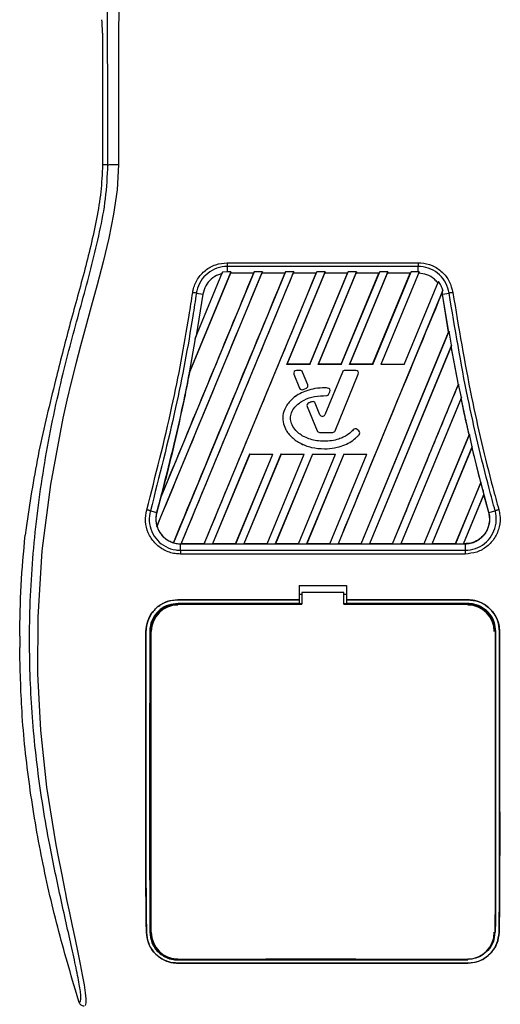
# Model space of a CAD drawing. Header units: millimetres. Extents: x 0 to 420, y 0 to 297.
# Tile 21 of 63: x 85.12 to 92.49, y 229.21 to 244.3. Entities that reach past the tile are written whole.
import ezdxf

# ---------------------------------------------------------------- set-up
doc = ezdxf.new("R2010")
doc.units = ezdxf.units.MM

msp = doc.modelspace()

# ---------------------------------------------------------------- linework, layer by layer
at = {"color": 7, "linetype": 'Continuous', "lineweight": 25}
for p, q in [((86.38633, 244.08877), (86.38633, 242.07352)), ((86.47065, 242.07352), (86.38633, 242.07352)), ((88.29904, 240.57312), (91.22865, 240.57312)), ((88.29904, 240.51484), (88.29904, 240.43549)), ((91.22864, 240.51484), (88.29904, 240.51484)), ((91.22864, 240.43549), (91.22864, 240.51484)), ((87.22098, 236.53333), (88.83731, 240.43549)), ((88.71221, 240.43549), (87.28233, 236.98347)), ((89.19332, 240.43549), (87.47342, 236.28328)), ((87.59199, 236.26749), (89.31843, 240.43549)), ((88.3562, 240.43549), (87.71349, 238.88386)), ((88.34789, 240.41101), (87.72511, 238.90819)), ((87.80744, 239.41271), (88.22843, 240.42907)), ((87.948, 236.26749), (89.67444, 240.43549)), ((88.22843, 240.42907), (88.21735, 240.40335)), ((88.29904, 240.43549), (88.22843, 240.42907)), ((88.3562, 240.43549), (88.29904, 240.43549)), ((88.34703, 240.41231), (88.3562, 240.43549)), ((88.70217, 240.41231), (88.34703, 240.41231)), ((88.34703, 240.41231), (88.34789, 240.41101)), ((88.70023, 240.41101), (88.34789, 240.41101)), ((88.70217, 240.41231), (88.70023, 240.41101)), ((88.70217, 240.41231), (88.71221, 240.43549)), ((88.83731, 240.43549), (88.71221, 240.43549)), ((88.83731, 240.43549), (88.82814, 240.41231)), ((89.18329, 240.41231), (88.82814, 240.41231)), ((88.82901, 240.41101), (88.82814, 240.41231)), ((89.18134, 240.41101), (88.82901, 240.41101)), ((89.18329, 240.41231), (89.18134, 240.41101)), ((89.18329, 240.41231), (89.19332, 240.43549)), ((89.31843, 240.43549), (89.19332, 240.43549)), ((89.79955, 240.43549), (89.21121, 239.01513)), ((89.79124, 240.41101), (89.21337, 239.01657)), ((89.31843, 240.43549), (89.30926, 240.41231)), ((89.6644, 240.41231), (89.30926, 240.41231)), ((89.31013, 240.41101), (89.30926, 240.41231)), ((89.66246, 240.41101), (89.31013, 240.41101)), ((89.56626, 239.01657), (90.14358, 240.41101)), ((89.56722, 239.01513), (90.15556, 240.43549)), ((89.66246, 240.41101), (89.6644, 240.41231)), ((89.67444, 240.43549), (89.6644, 240.41231)), ((89.79955, 240.43549), (89.67444, 240.43549)), ((90.28067, 240.43549), (89.69233, 239.01513)), ((90.27236, 240.41101), (89.69448, 239.01657)), ((89.79038, 240.41231), (89.79955, 240.43549)), ((90.14552, 240.41231), (89.79038, 240.41231)), ((89.79038, 240.41231), (89.79124, 240.41101)), ((90.14358, 240.41101), (89.79124, 240.41101)), ((90.04738, 239.01657), (90.62469, 240.41101)), ((90.04834, 239.01513), (90.63668, 240.43549)), ((90.14358, 240.41101), (90.14552, 240.41231)), ((90.15556, 240.43549), (90.14552, 240.41231)), ((90.28067, 240.43549), (90.15556, 240.43549)), ((90.76178, 240.43549), (90.17345, 239.01513)), ((90.75348, 240.41101), (90.1756, 239.01657)), ((90.27149, 240.41231), (90.28067, 240.43549)), ((90.62664, 240.41231), (90.27149, 240.41231)), ((90.27149, 240.41231), (90.27236, 240.41101)), ((90.62469, 240.41101), (90.27236, 240.41101)), ((90.5285, 239.01657), (91.10581, 240.41101)), ((90.52946, 239.01513), (91.11779, 240.43549)), ((90.62469, 240.41101), (90.62664, 240.41231)), ((90.63668, 240.43549), (90.62664, 240.41231)), ((90.76178, 240.43549), (90.63668, 240.43549)), ((91.24279, 240.43524), (90.65456, 239.01513)), ((90.75261, 240.41231), (90.76178, 240.43549)), ((91.10775, 240.41231), (90.75261, 240.41231)), ((90.75261, 240.41231), (90.75348, 240.41101)), ((91.10581, 240.41101), (90.75348, 240.41101)), ((91.10581, 240.41101), (91.10775, 240.41231)), ((91.11779, 240.43549), (91.10775, 240.41231)), ((91.22864, 240.43549), (91.11779, 240.43549)), ((91.24279, 240.43524), (91.22864, 240.43549)), ((91.23371, 240.41227), (91.24279, 240.43524)), ((91.01058, 239.01513), (91.53682, 240.28559)), ((91.53682, 240.28559), (91.5278, 240.26473)), ((87.92617, 240.09106), (87.82296, 239.4506)), ((87.82643, 240.10737), (87.92617, 240.09106)), ((91.60588, 240.15028), (89.99757, 236.26749)), ((91.59516, 240.12363), (91.59481, 240.11932)), ((91.60019, 240.09087), (91.59481, 240.11932)), ((91.59516, 240.12363), (91.60588, 240.15028)), ((91.60151, 240.09106), (91.59516, 240.12363)), ((91.60019, 240.09087), (91.60151, 240.09106)), ((91.69372, 239.50677), (91.60019, 240.09087)), ((91.60151, 240.09106), (91.70125, 240.10737)), ((91.69509, 239.50662), (91.60151, 240.09106)), ((87.80744, 239.41271), (87.71349, 238.88386)), ((87.82296, 239.4506), (87.80744, 239.41271)), ((90.35277, 236.2687), (91.69372, 239.50677)), ((90.35358, 236.26749), (91.70218, 239.52329)), ((91.69372, 239.50677), (91.69509, 239.50662)), ((91.70218, 239.52329), (91.69509, 239.50662)), ((91.73792, 239.30755), (91.70218, 239.52329)), ((91.73792, 239.30755), (90.47869, 236.26749)), ((91.7318, 239.28892), (90.4805, 236.2687)), ((91.73231, 239.29363), (91.7318, 239.28892)), ((91.84263, 238.70454), (91.7318, 239.28892)), ((91.73231, 239.29363), (91.73792, 239.30755)), ((91.84401, 238.7044), (91.73231, 239.29363)), ((89.21121, 239.01513), (89.21337, 239.01657)), ((89.56722, 239.01513), (89.21121, 239.01513)), ((89.56626, 239.01657), (89.21337, 239.01657)), ((89.56626, 239.01657), (89.56722, 239.01513)), ((89.69233, 239.01513), (89.69448, 239.01657)), ((90.04834, 239.01513), (89.69233, 239.01513)), ((90.04738, 239.01657), (89.69448, 239.01657)), ((90.04738, 239.01657), (90.04834, 239.01513)), ((90.17345, 239.01513), (90.1756, 239.01657)), ((90.52946, 239.01513), (90.17345, 239.01513)), ((90.5285, 239.01657), (90.1756, 239.01657)), ((90.5285, 239.01657), (90.52946, 239.01513)), ((91.01058, 239.01513), (90.65456, 239.01513)), ((87.71349, 238.88386), (87.72383, 238.90857)), ((87.72383, 238.90857), (87.72511, 238.90819)), ((89.32119, 238.86786), (89.32106, 238.86781)), ((89.32106, 238.86781), (89.40927, 238.65175)), ((89.32119, 238.86786), (89.4094, 238.65181)), ((89.35894, 238.92405), (89.35894, 238.92419)), ((89.41619, 238.92419), (89.35894, 238.92419)), ((89.41619, 238.92405), (89.35894, 238.92405)), ((89.41619, 238.92405), (89.41619, 238.92419)), ((89.45394, 238.89868), (89.45407, 238.89874)), ((89.53361, 238.70355), (89.45394, 238.89868)), ((89.53374, 238.70361), (89.45407, 238.89874)), ((90.06437, 238.89874), (89.7971, 238.24411)), ((90.0645, 238.89868), (89.79723, 238.24406)), ((89.95366, 237.99849), (90.30861, 238.86786)), ((89.95379, 237.99843), (90.30874, 238.86781)), ((90.0645, 238.89868), (90.06437, 238.89874)), ((90.10225, 238.92405), (90.10225, 238.92419)), ((90.27086, 238.92419), (90.10225, 238.92419)), ((90.27086, 238.92405), (90.10225, 238.92405)), ((90.27086, 238.92405), (90.27086, 238.92419)), ((90.30861, 238.86786), (90.30874, 238.86781)), ((85.66628, 238.7718), (85.64969, 238.70497)), ((89.4094, 238.65181), (89.40927, 238.65175)), ((89.46324, 238.62976), (89.51195, 238.65068)), ((89.4633, 238.62963), (89.51201, 238.65055)), ((89.51195, 238.65068), (89.51201, 238.65055)), ((89.53361, 238.70355), (89.53374, 238.70361)), ((89.83827, 238.65369), (89.83828, 238.65383)), ((90.8347, 236.26749), (91.84738, 238.71231)), ((91.84263, 238.70454), (91.84401, 238.7044)), ((91.84738, 238.71231), (91.84401, 238.7044)), ((91.88839, 238.50929), (91.84738, 238.71231)), ((89.46324, 238.62976), (89.4633, 238.62963)), ((89.82149, 238.53771), (89.82149, 238.53757)), ((89.85908, 238.56274), (89.87352, 238.59724)), ((89.85908, 238.56274), (89.85921, 238.56269)), ((89.85921, 238.56269), (89.87365, 238.59719)), ((89.87352, 238.59724), (89.87365, 238.59719)), ((91.88839, 238.50929), (90.95981, 236.26749)), ((91.88497, 238.49735), (90.96162, 236.2687)), ((91.8854, 238.50185), (91.88497, 238.49735)), ((91.8854, 238.50185), (91.88839, 238.50929)), ((89.52374, 238.37176), (89.52361, 238.3717)), ((89.52361, 238.3717), (89.67601, 237.99843)), ((89.52374, 238.37176), (89.67614, 237.99849)), ((89.54597, 238.42487), (89.54591, 238.425)), ((89.59957, 238.44403), (89.59953, 238.44417)), ((89.6492, 238.42044), (89.64933, 238.42049)), ((89.72121, 238.24406), (89.6492, 238.42044)), ((89.72134, 238.24411), (89.64933, 238.42049)), ((89.72121, 238.24406), (89.72134, 238.24411)), ((89.79723, 238.24406), (89.7971, 238.24411)), ((89.67614, 237.99849), (89.67601, 237.99843)), ((89.71389, 237.97313), (89.91591, 237.97313)), ((89.71389, 237.97313), (89.71389, 237.97299)), ((89.71389, 237.97299), (89.91591, 237.97299)), ((89.91591, 237.97313), (89.91591, 237.97299)), ((89.95366, 237.99849), (89.95379, 237.99843)), ((90.23211, 238.01372), (90.232, 238.01381)), ((90.28898, 238.01827), (90.28907, 238.01838)), ((90.3154, 237.99624), (90.28898, 238.01827)), ((90.31549, 237.99635), (90.28907, 238.01838)), ((90.3154, 237.99624), (90.31549, 237.99635)), ((90.31996, 237.93808), (90.32007, 237.93798)), ((92.00697, 237.93975), (91.315, 236.2687)), ((92.01117, 237.94622), (91.31582, 236.26749)), ((92.00836, 237.93963), (92.00697, 237.93975)), ((92.00836, 237.93963), (92.01117, 237.94622)), ((92.05582, 237.75199), (92.01117, 237.94622)), ((91.44092, 236.26749), (92.05582, 237.75199)), ((91.44274, 236.2687), (92.05312, 237.74183)), ((92.05312, 237.74183), (92.05347, 237.74614)), ((92.18511, 237.20814), (92.05312, 237.74183)), ((92.05582, 237.75199), (92.05347, 237.74614)), ((88.64213, 237.64124), (88.0731, 236.26749)), ((88.64306, 237.63985), (88.07492, 236.2687)), ((88.4283, 236.2687), (88.99606, 237.63985)), ((88.42911, 236.26749), (88.99814, 237.64124)), ((89.12325, 237.64124), (88.55422, 236.26749)), ((89.12417, 237.63985), (88.55604, 236.2687)), ((88.64213, 237.64124), (88.99814, 237.64124)), ((88.64306, 237.63985), (88.64213, 237.64124)), ((88.64306, 237.63985), (88.99606, 237.63985)), ((88.90942, 236.2687), (89.47718, 237.63985)), ((88.91023, 236.26749), (89.47926, 237.64124)), ((88.99814, 237.64124), (88.99606, 237.63985)), ((89.60436, 237.64124), (89.03534, 236.26749)), ((89.60529, 237.63985), (89.03715, 236.2687)), ((89.12325, 237.64124), (89.47926, 237.64124)), ((89.12417, 237.63985), (89.12325, 237.64124)), ((89.12417, 237.63985), (89.47718, 237.63985)), ((89.39054, 236.2687), (89.9583, 237.63985)), ((89.39135, 236.26749), (89.96037, 237.64124)), ((89.47926, 237.64124), (89.47718, 237.63985)), ((90.08548, 237.64124), (89.51645, 236.26749)), ((90.08641, 237.63985), (89.51827, 236.2687)), ((89.60436, 237.64124), (89.96037, 237.64124)), ((89.60529, 237.63985), (89.60436, 237.64124)), ((89.60529, 237.63985), (89.9583, 237.63985)), ((89.79066, 237.72195), (89.79066, 237.72181)), ((89.87165, 236.2687), (90.43942, 237.63985)), ((89.87246, 236.26749), (90.44149, 237.64124)), ((89.96037, 237.64124), (89.9583, 237.63985)), ((90.08548, 237.64124), (90.44149, 237.64124)), ((90.08641, 237.63985), (90.08548, 237.64124)), ((90.08641, 237.63985), (90.43942, 237.63985)), ((90.44149, 237.64124), (90.43942, 237.63985)), ((92.18511, 237.20814), (91.79612, 236.2687)), ((92.187, 237.2092), (91.79693, 236.26749)), ((92.18651, 237.20804), (92.18511, 237.20814)), ((92.18651, 237.20804), (92.187, 237.2092)), ((92.21616, 237.09395), (92.187, 237.2092)), ((87.28233, 236.98347), (87.2887, 237.00229)), ((91.92204, 236.26749), (92.2349, 237.0228)), ((91.92386, 236.2687), (92.23463, 237.01869)), ((92.31, 236.74505), (92.21616, 237.09396)), ((92.23463, 237.01869), (92.2349, 237.0228)), ((92.30872, 236.7447), (92.23463, 237.01869)), ((87.12045, 236.77267), (87.21767, 236.74505)), ((87.21772, 236.74504), (87.21767, 236.74505)), ((92.30872, 236.7447), (92.31, 236.74505)), ((92.31, 236.74505), (92.40723, 236.77267)), ((87.22098, 236.53333), (87.22232, 236.53327)), ((85.21401, 236.51132), (85.20086, 236.39994)), ((87.47272, 236.28476), (87.47342, 236.28328)), ((87.58143, 236.26749), (87.58143, 236.26735)), ((87.58143, 236.26749), (87.59199, 236.26749)), ((87.58143, 236.16739), (87.58143, 236.26735)), ((87.58143, 236.26735), (91.94625, 236.26735)), ((87.5938, 236.2687), (87.59199, 236.26749)), ((87.94719, 236.2687), (87.5938, 236.2687)), ((87.94719, 236.2687), (87.948, 236.26749)), ((87.948, 236.26749), (88.0731, 236.26749)), ((88.0731, 236.26749), (88.07492, 236.2687)), ((88.4283, 236.2687), (88.07492, 236.2687)), ((88.4283, 236.2687), (88.42911, 236.26749)), ((88.42911, 236.26749), (88.55422, 236.26749)), ((88.55422, 236.26749), (88.55604, 236.2687)), ((88.90942, 236.2687), (88.55604, 236.2687)), ((88.90942, 236.2687), (88.91023, 236.26749)), ((88.91023, 236.26749), (89.03534, 236.26749)), ((89.03534, 236.26749), (89.03715, 236.2687)), ((89.39054, 236.2687), (89.03715, 236.2687)), ((89.39054, 236.2687), (89.39135, 236.26749)), ((89.39135, 236.26749), (89.51645, 236.26749)), ((89.51645, 236.26749), (89.51827, 236.2687)), ((89.87165, 236.2687), (89.51827, 236.2687)), ((89.87165, 236.2687), (89.87246, 236.26749)), ((89.87246, 236.26749), (89.99757, 236.26749)), ((89.99757, 236.26749), (89.99939, 236.2687)), ((90.35277, 236.2687), (89.99939, 236.2687)), ((90.35277, 236.2687), (90.35358, 236.26749)), ((90.35358, 236.26749), (90.47869, 236.26749)), ((90.47869, 236.26749), (90.4805, 236.2687)), ((90.83389, 236.2687), (90.4805, 236.2687)), ((90.83389, 236.2687), (90.8347, 236.26749)), ((90.8347, 236.26749), (90.95981, 236.26749)), ((90.95981, 236.26749), (90.96162, 236.2687)), ((91.315, 236.2687), (90.96162, 236.2687)), ((91.31582, 236.26749), (91.315, 236.2687)), ((91.31582, 236.26749), (91.44092, 236.26749)), ((91.44274, 236.2687), (91.44092, 236.26749)), ((91.79612, 236.2687), (91.44274, 236.2687)), ((91.79693, 236.26749), (91.79612, 236.2687)), ((91.79693, 236.26749), (91.92204, 236.26749)), ((91.92386, 236.2687), (91.92204, 236.26749)), ((91.94625, 236.2687), (91.92386, 236.2687)), ((91.94625, 236.2687), (91.94625, 236.26735)), ((91.94625, 236.26735), (91.94625, 236.16739)), ((87.58143, 236.16739), (91.94625, 236.16739)), ((91.94625, 236.11048), (87.58143, 236.11048)), ((89.40016, 235.62915), (90.12752, 235.62915)), ((89.40016, 235.62915), (89.40016, 235.40961)), ((90.12752, 235.62915), (90.12752, 235.40961)), ((89.44057, 235.49043), (89.40016, 235.49043)), ((89.44057, 235.51882), (89.44057, 235.34102)), ((90.08711, 235.51882), (89.44057, 235.51882)), ((90.08711, 235.34102), (90.08711, 235.51882)), ((90.12752, 235.49043), (90.08711, 235.49043)), ((87.54137, 235.40961), (89.40016, 235.40961)), ((87.54137, 235.40891), (87.54137, 235.40961)), ((89.40016, 235.40891), (87.54137, 235.40891)), ((89.40016, 235.35244), (87.54137, 235.35244)), ((87.88302, 235.34863), (87.60381, 235.34863)), ((89.40016, 235.40961), (89.40016, 235.40891)), ((89.40016, 235.40891), (89.40016, 235.35244)), ((89.40016, 235.35244), (89.40016, 235.3489)), ((89.44057, 235.3489), (89.40016, 235.3489)), ((90.12752, 235.3489), (90.08711, 235.3489)), ((90.12752, 235.40961), (91.98631, 235.40961)), ((90.12752, 235.40961), (90.12752, 235.40891)), ((90.12752, 235.40891), (90.12752, 235.35244)), ((91.98631, 235.40891), (90.12752, 235.40891)), ((91.98631, 235.35244), (90.12752, 235.35244)), ((90.12752, 235.35244), (90.12752, 235.3489)), ((91.92387, 235.34863), (91.64466, 235.34863)), ((91.98631, 235.40891), (91.98631, 235.40961)), ((87.05349, 234.92121), (87.05279, 234.92121)), ((87.13446, 230.31462), (87.13446, 234.9212)), ((92.47418, 234.92121), (92.47489, 234.92121)), ((85.11685, 234.85177), (85.11685, 234.6775)), ((87.0606, 230.31423), (87.05984, 230.31423)), ((92.46707, 230.31423), (92.46784, 230.31423)), ((87.59541, 229.89467), (87.58949, 229.90021)), ((87.59541, 229.89467), (87.89141, 229.89467)), ((89.71016, 229.90078), (89.71663, 229.89432)), ((89.71663, 229.90078), (89.71663, 229.89432)), ((89.81105, 229.89432), (89.71663, 229.89432)), ((89.81105, 229.89432), (89.81105, 229.90076)), ((89.81105, 229.89432), (89.81749, 229.90075)), ((91.63627, 229.89467), (91.63024, 229.90031)), ((91.63627, 229.89467), (91.93227, 229.89467)), ((87.54137, 229.89106), (91.98631, 229.89106)), ((87.54137, 229.84274), (91.98631, 229.84274)), ((87.54137, 229.84274), (87.54137, 229.84187)), ((91.98631, 229.84187), (87.54137, 229.84187)), ((91.98631, 229.84274), (91.98631, 229.84187))]:
    msp.add_line(p, q, dxfattribs=at)
at = {"color": 7, "linetype": 'Continuous', "lineweight": 25, "flags": 128}
for points in [[(86.63167, 242.078), (86.61074, 241.69154), (86.55787, 241.31677), (86.48489, 240.94977), (86.39899, 240.588), (86.30578, 240.23191), (86.21468, 239.90016), (86.12554, 239.57966), (86.04912, 239.30111), (85.97539, 239.02206), (85.90558, 238.74432), (85.84027, 238.46922), (85.77824, 238.19112), (85.58755, 237.1741), (85.45811, 236.15674), (85.3933, 235.14129), (85.39042, 234.27638), (85.43604, 233.40939), (85.52974, 232.53997), (85.67225, 231.65367), (85.71216, 231.44303), (85.75078, 231.24641), (85.79265, 231.03671), (85.80349, 230.98269), (85.81824, 230.90947), (85.83145, 230.84424), (85.83497, 230.82682), (85.83596, 230.82192), (85.83626, 230.82044), (85.83637, 230.81988), (85.83641, 230.8197), (85.83642, 230.81964), (85.83643, 230.81961), (85.83643, 230.8196), (85.83643, 230.81959), (85.83643, 230.81959), (85.83643, 230.81959), (85.83643, 230.81959), (85.87951, 230.61152), (85.92082, 230.41556), (85.96571, 230.20384), (86.00772, 230.00432), (86.04425, 229.82674), (86.07659, 229.6616), (86.10319, 229.51255), (86.1215, 229.38978), (86.13078, 229.29566), (86.13092, 229.23179), (86.12262, 229.19521)], [(87.54137, 235.34102), (87.99396, 235.34102), (89.44057, 235.34102)], [(90.08711, 235.34102), (90.89533, 235.34102), (91.98631, 235.34102)]]:
    msp.add_lwpolyline(points, dxfattribs=at)
at = {"color": 7, "linetype": 'Continuous', "lineweight": 25}
for centre, radius, start, end in [((89.35894, 238.88327), 0.04091, 90, 202.209257), ((89.35894, 238.88327), 0.04077, 90, 202.209257), ((89.41619, 238.88327), 0.04091, 22.209268, 90), ((89.41619, 238.88327), 0.04077, 22.209268, 90), ((90.10225, 238.88327), 0.04091, 90, 157.790711), ((90.10225, 238.88327), 0.04077, 90, 157.790711), ((90.27086, 238.88327), 0.04091, 337.790712, 90), ((90.27086, 238.88327), 0.04077, 337.790712, 90), ((89.44715, 238.66722), 0.04091, 202.209257, 293.245837), ((89.44715, 238.66722), 0.04077, 202.209257, 293.245837), ((89.49586, 238.68814), 0.04077, 293.245837, 22.209268), ((89.49586, 238.68814), 0.04091, 293.245837, 22.209268), ((89.83591, 238.61298), 0.04077, 337.290493, 86.671349), ((89.83591, 238.61298), 0.04091, 337.290493, 86.671349), ((89.82147, 238.57848), 0.04077, 270.034995, 337.290493), ((89.82147, 238.57848), 0.04091, 270.034995, 337.290493), ((89.56149, 238.38717), 0.04091, 112.378703, 202.209291), ((89.56149, 238.38717), 0.04077, 112.378703, 202.209291), ((89.61145, 238.40503), 0.04091, 22.209261, 106.934979), ((89.61145, 238.40503), 0.04077, 22.209261, 106.934979), ((89.75922, 238.25958), 0.04105, 202.209261, 337.790711), ((89.75922, 238.25958), 0.04091, 202.209261, 337.790711), ((89.71389, 238.0139), 0.04091, 202.209291, 270), ((89.71389, 238.0139), 0.04077, 202.209291, 270), ((89.91591, 238.0139), 0.04077, 270, 337.790712), ((89.91591, 238.0139), 0.04091, 270, 337.790712), ((90.26287, 237.98696), 0.04091, 50.16689, 138.977091), ((90.26287, 237.98696), 0.04077, 50.16689, 138.977091), ((90.28928, 237.96493), 0.04077, 318.805903, 50.16689), ((90.28928, 237.96493), 0.04091, 318.805903, 50.16689), ((119.60454, 244.26971), 28.3128, 194.681483, 194.830401), ((59.92314, 244.26971), 28.3128, 344.587332, 345.087235), ((87.58143, 236.64477), 0.37728, 164.587332, 197.180089), ((87.58143, 236.64477), 0.37728, 253.364009, 270), ((87.54137, 234.9212), 0.40691, 90, 180), ((91.98631, 234.9212), 0.40691, 0, 90), ((87.54137, 230.31462), 0.40691, 180, 270), ((91.98631, 230.31462), 0.40691, 270, 0)]:
    msp.add_arc(centre, radius, start, end, dxfattribs=at)
msp.add_ellipse((86.36512, 244.08877), major_axis=(0, 0.24245), ratio=0.08748866, start_param=4.71238898, end_param=5.74170373, dxfattribs=at)
for points, knots in [([(86.57248, 251.16545), (86.57488, 251.16473), (86.57967, 251.16331), (86.58618, 251.15003), (86.59108, 251.13019), (86.59464, 251.10781), (86.59724, 251.08711), (86.59958, 251.0643), (86.60182, 251.0383), (86.60425, 251.00725), (86.60924, 250.93655), (86.61779, 250.81886), (86.62816, 250.66543), (86.63819, 250.48774), (86.6474, 250.27756), (86.65532, 250.00616), (86.66026, 249.68345), (86.66197, 249.35814), (86.66199, 249.04291), (86.6611, 248.72697), (86.6597, 248.42675), (86.65825, 248.16016), (86.65714, 247.96956), (86.6561, 247.79793), (86.65514, 247.64199), (86.6541, 247.47813), (86.653, 247.30624), (86.65182, 247.12623), (86.65055, 246.9334), (86.64905, 246.7106), (86.64722, 246.4389), (86.64499, 246.10217), (86.6426, 245.73424), (86.64015, 245.33807), (86.63797, 244.96136), (86.63592, 244.57535), (86.63398, 244.14922), (86.63224, 243.66647), (86.63107, 243.13264), (86.63072, 242.60574), (86.63136, 242.2511), (86.63167, 242.078)], [0, 0, 0, 0, 0.01040061, 0.02080672, 0.03106116, 0.03614099, 0.04145683, 0.04698488, 0.05107961, 0.056575, 0.06335413, 0.08477825, 0.10578404, 0.12644249, 0.15396653, 0.18250697, 0.21827305, 0.25692616, 0.28371553, 0.31573913, 0.35433978, 0.37618226, 0.39782595, 0.41302567, 0.42902685, 0.44584073, 0.46347795, 0.48194851, 0.50126173, 0.52284596, 0.55053669, 0.58490472, 0.6264984, 0.66378186, 0.70683381, 0.74242415, 0.78255841, 0.83794342, 0.89093876, 0.94676606, 1, 1, 1, 1]), ([(86.47065, 242.07352), (86.47008, 242.29142), (86.46892, 242.73459), (86.46662, 243.41024), (86.46393, 244.09776), (86.46098, 244.75966), (86.45791, 245.38772), (86.45556, 245.83673), (86.45393, 246.13785), (86.45308, 246.293), (86.4522, 246.45114), (86.4513, 246.61226), (86.45036, 246.77637), (86.44942, 246.94091), (86.44841, 247.1148), (86.44729, 247.30694), (86.44598, 247.52876), (86.4445, 247.78027), (86.4429, 248.04985), (86.44113, 248.34884), (86.43912, 248.67048), (86.43655, 249.01351), (86.43317, 249.33747), (86.4284, 249.63424), (86.4216, 249.90255), (86.41157, 250.15379), (86.39979, 250.35835), (86.38789, 250.52904), (86.3769, 250.66765), (86.36727, 250.78697), (86.3579, 250.86352), (86.35067, 250.89524), (86.34463, 250.91092), (86.3397, 250.91881), (86.33448, 250.92296), (86.33093, 250.92298), (86.32911, 250.92299)], [0, 0, 0, 0, 0.06946876, 0.14129082, 0.21546943, 0.28878046, 0.35249328, 0.41592792, 0.43212319, 0.44863682, 0.46546884, 0.48261925, 0.50008806, 0.51787528, 0.53516899, 0.55562395, 0.57924015, 0.60601761, 0.63595633, 0.6653451, 0.70151587, 0.73871879, 0.77505525, 0.80544439, 0.8348007, 0.86386977, 0.89313471, 0.91269266, 0.93347159, 0.95287654, 0.9643483, 0.97519881, 0.98089522, 0.9869973, 0.99335869, 1, 1, 1, 1]), ([(86.02849, 229.24011), (86.0345, 229.24189), (86.04646, 229.24543), (86.05499, 229.2805), (86.05508, 229.34113), (86.04548, 229.43074), (86.02654, 229.54784), (85.99938, 229.68894), (85.96553, 229.85006), (85.91412, 230.08432), (85.84161, 230.40554), (85.7527, 230.80919), (85.66225, 231.23025), (85.5268, 231.89584), (85.37954, 232.80974), (85.27548, 233.97438), (85.25722, 235.18879), (85.33885, 236.45213), (85.52856, 237.75575), (85.75443, 238.78464), (85.95536, 239.54378), (86.09329, 240.04317), (86.2276, 240.54316), (86.34658, 241.04605), (86.4454, 241.5552), (86.46222, 241.90039), (86.47065, 242.07352)], [0, 0, 0, 0, 0.01540227, 0.03061858, 0.04589778, 0.0611515, 0.07635239, 0.09167591, 0.1069667, 0.12239636, 0.15311965, 0.18413953, 0.21464534, 0.24575549, 0.32956556, 0.41290917, 0.49608211, 0.58959241, 0.68386766, 0.7780859, 0.81510034, 0.85211963, 0.88910287, 0.92601797, 0.9628961, 1, 1, 1, 1]), ([(86.38633, 242.07352), (86.38064, 241.93504), (86.36925, 241.65787), (86.27389, 241.10539), (86.10826, 240.41912), (85.87468, 239.59989), (85.73575, 239.04782), (85.66628, 238.7718)], [0, 0, 0, 0, 0.12264871, 0.2454767, 0.49573627, 0.74787131, 1, 1, 1, 1]), ([(86.47065, 242.07352), (86.47434, 242.07405), (86.48199, 242.07517), (86.52002, 242.07662), (86.5724, 242.07768), (86.61238, 242.0779), (86.63167, 242.078)], [0, 0, 0, 0, 0.24120147, 0.5, 0.75879853, 1, 1, 1, 1]), ([(87.76961, 240.11616), (87.77186, 240.12921), (87.7843, 240.20135), (87.8369, 240.32724), (87.95833, 240.46306), (88.11857, 240.55536), (88.23888, 240.5672), (88.29904, 240.57312)], [0, 0, 0, 0, 0.05239604, 0.28950373, 0.5264141, 0.76321943, 1, 1, 1, 1]), ([(88.29904, 240.51484), (88.29904, 240.51484), (88.24563, 240.51484), (88.13795, 240.49658), (87.99519, 240.41743), (87.8864, 240.29555), (87.8402, 240.18332), (87.82818, 240.11907), (87.82643, 240.10737), (87.82643, 240.10737)], [0, 0, 0, 0, 0.00000716, 0.23669696, 0.4734509, 0.71037342, 0.94755892, 0.99999284, 1, 1, 1, 1]), ([(91.70125, 240.10737), (91.70125, 240.10737), (91.69333, 240.16034), (91.65926, 240.26439), (91.55966, 240.39406), (91.42293, 240.48356), (91.30532, 240.51249), (91.24027, 240.51484), (91.22864, 240.51484), (91.22864, 240.51484)], [0, 0, 0, 0, 0.00000716, 0.2373779, 0.47461618, 0.71161914, 0.9484337, 0.99999284, 1, 1, 1, 1]), ([(91.22865, 240.57312), (91.24168, 240.57282), (91.31461, 240.57114), (91.44667, 240.53776), (91.59895, 240.43756), (91.71391, 240.29239), (91.74335, 240.17492), (91.75806, 240.11619)], [0, 0, 0, 0, 0.05157188, 0.28848308, 0.52553485, 0.76276029, 1, 1, 1, 1]), ([(87.22232, 236.53327), (87.49007, 237.17958), (88.02559, 238.47221), (88.5612, 239.76474), (88.82901, 240.41101)], [0, 0, 0, 0, 0.50000151, 1, 1, 1, 1]), ([(88.70023, 240.41101), (88.46503, 239.8429), (87.99461, 238.70666), (87.52401, 237.57042), (87.2887, 237.00229)], [0, 0, 0, 0, 0.49998744, 1, 1, 1, 1]), ([(89.18134, 240.41101), (88.8966, 239.72331), (88.32711, 238.34789), (87.75752, 236.97247), (87.47272, 236.28476)], [0, 0, 0, 0, 0.49999481, 1, 1, 1, 1]), ([(87.5938, 236.2687), (87.87984, 236.9591), (88.45191, 238.3399), (89.02406, 239.72064), (89.31013, 240.41101)], [0, 0, 0, 0, 0.50000118, 1, 1, 1, 1]), ([(88.21735, 240.40335), (88.20065, 240.39891), (88.14094, 240.38301), (88.04828, 240.32656), (87.95974, 240.22165), (87.93736, 240.13459), (87.92617, 240.09106)], [0, 0, 0, 0, 0.11454619, 0.40964553, 0.70479595, 1, 1, 1, 1]), ([(87.94719, 236.2687), (88.23309, 236.95909), (88.8049, 238.33985), (89.37661, 239.72062), (89.66246, 240.41101)], [0, 0, 0, 0, 0.50000118, 1, 1, 1, 1]), ([(91.5278, 240.26473), (91.51084, 240.28417), (91.46463, 240.33711), (91.36384, 240.39729), (91.27653, 240.40734), (91.23371, 240.41227)], [0, 0, 0, 0, 0.22811448, 0.62140948, 1, 1, 1, 1]), ([(91.60588, 240.15028), (91.59782, 240.17411), (91.58143, 240.22258), (91.55185, 240.26436), (91.53682, 240.28559)], [0, 0, 0, 0, 0.49167818, 1, 1, 1, 1]), ([(87.06508, 236.78813), (87.20066, 237.31322), (87.45476, 238.29728), (87.66171, 239.41371), (87.75163, 239.99912), (87.76961, 240.11616)], [0, 0, 0, 0, 0.47789779, 0.89561471, 1, 1, 1, 1]), ([(87.82643, 240.10737), (87.80841, 239.9901), (87.71829, 239.40361), (87.51079, 238.28497), (87.25628, 237.29891), (87.12045, 236.77267)], [0, 0, 0, 0, 0.10437784, 0.52202684, 1, 1, 1, 1]), ([(87.82643, 240.10737), (87.82251, 240.108), (87.81467, 240.10927), (87.80057, 240.11147), (87.78542, 240.11379), (87.77488, 240.11537), (87.76961, 240.11616)], [0, 0, 0, 0, 0.25, 0.5, 0.75, 1, 1, 1, 1]), ([(91.59481, 240.11932), (91.3289, 239.47755), (90.79709, 238.19402), (90.26529, 236.91047), (89.99939, 236.2687)], [0, 0, 0, 0, 0.49999932, 1, 1, 1, 1]), ([(92.40723, 236.77267), (92.37617, 236.88711), (92.22086, 237.45945), (91.95746, 238.56626), (91.79044, 239.57089), (91.70125, 240.10737)], [0, 0, 0, 0, 0.10431994, 0.52169621, 1, 1, 1, 1]), ([(91.75806, 240.11619), (91.84704, 239.58068), (92.01362, 238.57802), (92.27661, 237.47343), (92.43161, 236.90232), (92.46261, 236.78811)], [0, 0, 0, 0, 0.47837414, 0.89568468, 1, 1, 1, 1]), ([(87.72383, 238.90857), (87.70014, 238.78818), (87.65261, 238.54666), (87.57613, 238.18922), (87.49539, 237.83268), (87.41114, 237.48243), (87.31906, 237.11856), (87.25289, 236.8748), (87.21767, 236.74505)], [0, 0, 0, 0, 0.16562597, 0.33226375, 0.49337027, 0.65906192, 0.81852065, 1, 1, 1, 1]), ([(87.2887, 237.00229), (87.40639, 237.46923), (87.56573, 238.10147), (87.69208, 238.74099), (87.72511, 238.90819)], [0, 0, 0, 0, 0.73854797, 1, 1, 1, 1]), ([(85.64969, 238.70497), (85.56062, 238.343), (85.38218, 237.61788), (85.27013, 236.88057), (85.21401, 236.51132)], [0, 0, 0, 0, 0.49918594, 1, 1, 1, 1]), ([(89.83828, 238.65383), (89.82536, 238.65441), (89.76056, 238.65733), (89.6519, 238.64917), (89.52104, 238.61674), (89.41451, 238.57073), (89.32937, 238.51643), (89.2631, 238.45599), (89.19998, 238.37598), (89.15011, 238.26765), (89.14837, 238.13833), (89.18165, 238.04118), (89.22612, 237.96767), (89.29387, 237.88814), (89.38883, 237.81958), (89.49827, 237.77047), (89.62421, 237.7316), (89.72356, 237.72576), (89.79066, 237.72181)], [0, 0, 0, 0, 0.02164852, 0.10856956, 0.18114399, 0.24640746, 0.30191158, 0.34940667, 0.39578704, 0.47203869, 0.54418643, 0.60641958, 0.64144693, 0.68756284, 0.78047139, 0.83427928, 0.88806014, 1, 1, 1, 1]), ([(89.83827, 238.65369), (89.82535, 238.65427), (89.76055, 238.65719), (89.65191, 238.64902), (89.52106, 238.61659), (89.41456, 238.57059), (89.32944, 238.51631), (89.26319, 238.45588), (89.2001, 238.37589), (89.15025, 238.26761), (89.14852, 238.13834), (89.18178, 238.04123), (89.22625, 237.96774), (89.29397, 237.88823), (89.38891, 237.8197), (89.49832, 237.7706), (89.62424, 237.73174), (89.72357, 237.7259), (89.79066, 237.72195)], [0, 0, 0, 0, 0.02165396, 0.10859695, 0.18117437, 0.24643927, 0.30194176, 0.34943533, 0.3958126, 0.47205383, 0.54419063, 0.60641367, 0.64143728, 0.68755207, 0.78045828, 0.83426726, 0.8880492, 1, 1, 1, 1]), ([(90.83389, 236.2687), (91.0217, 236.7223), (91.35789, 237.53426), (91.6942, 238.34619), (91.84263, 238.70454)], [0, 0, 0, 0, 0.55865056, 1, 1, 1, 1]), ([(90.23211, 238.01372), (90.22331, 238.00422), (90.17982, 237.95723), (90.10295, 237.90792), (89.99716, 237.86582), (89.86165, 237.83433), (89.71314, 237.83557), (89.57554, 237.86558), (89.46351, 237.90912), (89.3607, 237.98143), (89.29167, 238.07979), (89.26382, 238.16883), (89.27254, 238.25818), (89.31851, 238.34958), (89.39404, 238.41804), (89.49963, 238.48673), (89.64219, 238.53184), (89.76045, 238.53571), (89.82149, 238.53771)], [0, 0, 0, 0, 0.02048151, 0.10123706, 0.1411481, 0.20053395, 0.32025982, 0.37209728, 0.4227446, 0.50983388, 0.56613734, 0.6101353, 0.65451252, 0.70460974, 0.76844106, 0.8131858, 0.90357765, 1, 1, 1, 1]), ([(90.232, 238.01381), (90.2232, 238.00431), (90.17973, 237.95733), (90.10287, 237.90803), (89.9971, 237.86595), (89.86162, 237.83447), (89.71314, 237.83572), (89.57557, 237.86571), (89.46358, 237.90925), (89.3608, 237.98154), (89.2918, 238.07985), (89.26397, 238.16885), (89.27267, 238.25815), (89.31863, 238.3495), (89.39413, 238.41793), (89.49968, 238.4866), (89.64222, 238.5317), (89.76046, 238.53557), (89.82149, 238.53757)], [0, 0, 0, 0, 0.0204876, 0.10124655, 0.14115925, 0.20055111, 0.32028904, 0.37212729, 0.42277659, 0.50986507, 0.56615707, 0.61014236, 0.65450704, 0.70459387, 0.7684171, 0.81316291, 0.90355695, 1, 1, 1, 1]), ([(92.00697, 237.93975), (91.97196, 238.09538), (91.93021, 238.28102), (91.89126, 238.46725), (91.88497, 238.49735)], [0, 0, 0, 0, 0.8384081, 1, 1, 1, 1]), ([(92.00836, 237.93963), (91.98732, 238.03244), (91.9449, 238.21954), (91.90533, 238.40725), (91.8854, 238.50185)], [0, 0, 0, 0, 0.49605747, 1, 1, 1, 1]), ([(89.59953, 238.44417), (89.59336, 238.44222), (89.58123, 238.4384), (89.56335, 238.43199), (89.55173, 238.42733), (89.54591, 238.425)], [0, 0, 0, 0, 0.34058582, 0.67013257, 1, 1, 1, 1]), ([(89.59957, 238.44403), (89.5934, 238.44209), (89.58127, 238.43826), (89.5634, 238.43186), (89.55178, 238.4272), (89.54597, 238.42487)], [0, 0, 0, 0, 0.340666, 0.67017272, 1, 1, 1, 1]), ([(89.79066, 237.72195), (89.8036, 237.72215), (89.86848, 237.72316), (89.97457, 237.73895), (90.13367, 237.79083), (90.24866, 237.86113), (90.30941, 237.9267), (90.31996, 237.93808)], [0, 0, 0, 0, 0.06610308, 0.33163384, 0.54336895, 0.92075075, 1, 1, 1, 1]), ([(89.79066, 237.72181), (89.8036, 237.72201), (89.86848, 237.72302), (89.97458, 237.7388), (90.13371, 237.79069), (90.24873, 237.86101), (90.30951, 237.9266), (90.32007, 237.93798)], [0, 0, 0, 0, 0.06608953, 0.331565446, 0.54330389, 0.920695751, 1, 1, 1, 1]), ([(92.18651, 237.20804), (92.17133, 237.26743), (92.14205, 237.38199), (92.09765, 237.56135), (92.06894, 237.68144), (92.05347, 237.74614)], [0, 0, 0, 0, 0.331732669, 0.639958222, 1, 1, 1, 1]), ([(87.58143, 236.11048), (87.55417, 236.11174), (87.46695, 236.11578), (87.32447, 236.16491), (87.1794, 236.27656), (87.08066, 236.43026), (87.03422, 236.60924), (87.05479, 236.7285), (87.06508, 236.78813)], [0, 0, 0, 0, 0.08333741, 0.266690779, 0.450022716, 0.633336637, 0.816649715, 1, 1, 1, 1]), ([(87.12045, 236.77267), (87.11663, 236.77375), (87.109, 236.77591), (87.09525, 236.77977), (87.08048, 236.78388), (87.07021, 236.78671), (87.06508, 236.78813)], [0, 0, 0, 0, 0.24999996, 0.49999994, 0.74999996, 1, 1, 1, 1]), ([(87.12045, 236.77267), (87.12045, 236.77267), (87.10622, 236.72108), (87.09517, 236.61221), (87.13361, 236.4533), (87.22252, 236.31587), (87.35185, 236.21565), (87.47915, 236.17331), (87.55709, 236.16739), (87.58143, 236.16739), (87.58143, 236.16739)], [0, 0, 0, 0, 0.00000554, 0.18327423, 0.3665623, 0.54987941, 0.73323888, 0.91663586, 0.99999446, 1, 1, 1, 1]), ([(87.21767, 236.74505), (87.21192, 236.71719), (87.20018, 236.66033), (87.20778, 236.57233), (87.23462, 236.48716), (87.28019, 236.41197), (87.34109, 236.34957), (87.41345, 236.30335), (87.49522, 236.27306), (87.55269, 236.26925), (87.58143, 236.26735)], [0, 0, 0, 0, 0.12266846, 0.2503669, 0.37732332, 0.5066033, 0.62729133, 0.75168036, 0.87581545, 1, 1, 1, 1]), ([(92.46261, 236.78811), (92.46862, 236.76154), (92.48789, 236.67644), (92.47837, 236.52609), (92.40926, 236.3566), (92.28726, 236.22057), (92.12697, 236.12825), (92.00649, 236.1164), (91.94625, 236.11048)], [0, 0, 0, 0, 0.08320713, 0.2665167, 0.44984543, 0.63320002, 0.81658718, 1, 1, 1, 1]), ([(91.94625, 236.16739), (91.94625, 236.16739), (91.99981, 236.16739), (92.1078, 236.18573), (92.25084, 236.26514), (92.35966, 236.38747), (92.4218, 236.53879), (92.4287, 236.67265), (92.41369, 236.74926), (92.40723, 236.77267), (92.40723, 236.77267)], [0, 0, 0, 0, 0.00000554, 0.18345826, 0.36687747, 0.55024271, 0.73355513, 0.91681903, 0.99999446, 1, 1, 1, 1]), ([(91.94625, 236.26735), (91.97489, 236.26924), (92.03282, 236.27307), (92.11407, 236.30333), (92.18784, 236.35042), (92.24611, 236.41065), (92.29227, 236.48587), (92.32089, 236.57298), (92.32733, 236.66441), (92.31517, 236.721), (92.31, 236.74505)], [0, 0, 0, 0, 0.12376551, 0.2503736, 0.37032558, 0.50050352, 0.60947439, 0.75007181, 0.89378122, 1, 1, 1, 1]), ([(92.30872, 236.7447), (92.31242, 236.72888), (92.3257, 236.67205), (92.32175, 236.56931), (92.28158, 236.46421), (92.21508, 236.37497), (92.12586, 236.30647), (92.02601, 236.27234), (91.96508, 236.26956), (91.94625, 236.2687)], [0, 0, 0, 0, 0.07062241, 0.25381881, 0.43701818, 0.55169136, 0.73487546, 0.91805977, 1, 1, 1, 1]), ([(87.22232, 236.53327), (87.22673, 236.52054), (87.24495, 236.46802), (87.30026, 236.38511), (87.38726, 236.31607), (87.44981, 236.29316), (87.47272, 236.28476)], [0, 0, 0, 0, 0.11036915, 0.45546473, 0.80052667, 1, 1, 1, 1]), ([(85.11685, 234.85177), (85.12149, 235.11), (85.13078, 235.62707), (85.17748, 236.14211), (85.20086, 236.39994)], [0, 0, 0, 0, 0.49941172, 1, 1, 1, 1]), ([(87.05279, 234.92121), (87.05821, 234.97614), (87.06905, 235.08599), (87.15335, 235.2324), (87.27741, 235.34286), (87.41476, 235.40131), (87.50545, 235.40726), (87.54137, 235.40961)], [0, 0, 0, 0, 0.21474819, 0.42949365, 0.64433813, 0.85913498, 1, 1, 1, 1]), ([(87.54137, 235.40891), (87.48652, 235.40352), (87.37683, 235.39273), (87.23067, 235.30862), (87.12031, 235.18486), (87.06185, 235.04774), (87.05587, 234.95712), (87.05349, 234.92121)], [0, 0, 0, 0, 0.21472397, 0.42944923, 0.64408755, 0.85894338, 1, 1, 1, 1]), ([(87.54137, 235.35244), (87.49288, 235.34767), (87.3959, 235.33814), (87.26665, 235.26378), (87.16911, 235.15434), (87.11743, 235.03309), (87.11215, 234.95298), (87.11005, 234.9212)], [0, 0, 0, 0, 0.21470376, 0.42940734, 0.64411626, 0.85883653, 1, 1, 1, 1]), ([(87.12147, 234.9212), (87.12472, 234.96047), (87.13188, 235.04695), (87.19329, 235.16945), (87.2944, 235.27015), (87.4166, 235.33082), (87.50251, 235.33784), (87.54137, 235.34102)], [0, 0, 0, 0, 0.17894415, 0.39401352, 0.60853913, 0.82297769, 1, 1, 1, 1]), ([(87.59529, 235.34102), (87.59621, 235.34188), (87.59896, 235.34441), (87.60188, 235.34695), (87.60381, 235.34863)], [0, 0, 0, 0, 0.33714478, 1, 1, 1, 1]), ([(87.60381, 235.34863), (87.60841, 235.34827), (87.61673, 235.34761), (87.62369, 235.34306), (87.6268, 235.34102)], [0, 0, 0, 0, 0.55236985, 1, 1, 1, 1]), ([(87.86023, 235.34102), (87.86291, 235.34287), (87.8697, 235.34754), (87.87799, 235.34822), (87.88302, 235.34863)], [0, 0, 0, 0, 0.39458268, 1, 1, 1, 1]), ([(87.88302, 235.34863), (87.88523, 235.3467), (87.88814, 235.34417), (87.89088, 235.34163), (87.89154, 235.34102)], [0, 0, 0, 0, 0.76009148, 1, 1, 1, 1]), ([(91.63614, 235.34102), (91.63707, 235.34188), (91.63982, 235.34441), (91.64273, 235.34695), (91.64466, 235.34863)], [0, 0, 0, 0, 0.33714781, 1, 1, 1, 1]), ([(91.64466, 235.34863), (91.64926, 235.34827), (91.65759, 235.34761), (91.66455, 235.34306), (91.66766, 235.34102)], [0, 0, 0, 0, 0.55236831, 1, 1, 1, 1]), ([(91.90108, 235.34102), (91.90376, 235.34287), (91.91055, 235.34754), (91.91885, 235.34822), (91.92387, 235.34863)], [0, 0, 0, 0, 0.39458364, 1, 1, 1, 1]), ([(91.92387, 235.34863), (91.92608, 235.3467), (91.929, 235.34417), (91.93174, 235.34163), (91.9324, 235.34102)], [0, 0, 0, 0, 0.76008968, 1, 1, 1, 1]), ([(91.98631, 235.40961), (92.04123, 235.40421), (92.15108, 235.39341), (92.29751, 235.30919), (92.40802, 235.18519), (92.46653, 235.04785), (92.47252, 234.95715), (92.47489, 234.92121)], [0, 0, 0, 0, 0.21471698, 0.42943093, 0.64424617, 0.85905702, 1, 1, 1, 1]), ([(92.47418, 234.92121), (92.46877, 234.97606), (92.45794, 235.08576), (92.37376, 235.23191), (92.24995, 235.34221), (92.11281, 235.4006), (92.02222, 235.40655), (91.98631, 235.40891)], [0, 0, 0, 0, 0.21475926, 0.42951945, 0.64419924, 0.85896194, 1, 1, 1, 1]), ([(92.41763, 234.9212), (92.41285, 234.96969), (92.40329, 235.06668), (92.3289, 235.19592), (92.21943, 235.29345), (92.09817, 235.34509), (92.01807, 235.35035), (91.98631, 235.35244)], [0, 0, 0, 0, 0.21473469, 0.42946959, 0.64419829, 0.8589152, 1, 1, 1, 1]), ([(92.40621, 234.9212), (92.40296, 234.96047), (92.3958, 235.04695), (92.33439, 235.16945), (92.23327, 235.27015), (92.11108, 235.33082), (92.02516, 235.33784), (91.98631, 235.34102)], [0, 0, 0, 0, 0.17894419, 0.39401351, 0.60853915, 0.8229777, 1, 1, 1, 1]), ([(87.05984, 230.31423), (87.05786, 230.46389), (87.05385, 230.76762), (87.0516, 231.2432), (87.05149, 231.71268), (87.05168, 232.3236), (87.05224, 233.39315), (87.05257, 234.31), (87.05279, 234.92121)], [0, 0, 0, 0, 0.10320136, 0.20943698, 0.30808867, 0.40690628, 0.60461462, 1, 1, 1, 1]), ([(87.05349, 234.92121), (87.05328, 234.30926), (87.05291, 233.23577), (87.05214, 231.97154), (87.05229, 231.21668), (87.05453, 230.83122), (87.05716, 230.56046), (87.05953, 230.39149), (87.0606, 230.31423)], [0, 0, 0, 0, 0.39561742, 0.69400195, 0.81849559, 0.88231427, 0.94619029, 1, 1, 1, 1]), ([(87.11005, 234.9212), (87.10994, 234.3094), (87.10975, 233.3249), (87.10948, 232.15426), (87.10938, 231.50086), (87.10974, 231.12687), (87.11074, 230.7546), (87.11248, 230.49051), (87.11364, 230.31462)], [0, 0, 0, 0, 0.39569177, 0.63673231, 0.75729188, 0.81812006, 0.8788623, 1, 1, 1, 1]), ([(87.12499, 230.31463), (87.12405, 230.45657), (87.12235, 230.71326), (87.12116, 231.10599), (87.12072, 231.60177), (87.12099, 232.4247), (87.12121, 233.57372), (87.12138, 234.47204), (87.12147, 234.9212)], [0, 0, 0, 0, 0.09798508, 0.17719899, 0.25657658, 0.41886692, 0.70943339, 1, 1, 1, 1]), ([(92.40621, 234.9212), (92.40624, 234.76867), (92.40638, 234.00601), (92.40658, 232.93834), (92.40687, 231.92446), (92.40682, 231.42218), (92.40656, 231.12386), (92.40568, 230.8266), (92.40435, 230.55534), (92.4032, 230.38796), (92.40269, 230.31464)], [0, 0, 0, 0, 0.09866262, 0.49331325, 0.69063923, 0.75445246, 0.81821717, 0.8835847, 0.94900683, 1, 1, 1, 1]), ([(92.41404, 230.31462), (92.41504, 230.4647), (92.41708, 230.76943), (92.41823, 231.2465), (92.41826, 231.71652), (92.41817, 232.32671), (92.41791, 233.39498), (92.41774, 234.31072), (92.41763, 234.9212)], [0, 0, 0, 0, 0.103645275, 0.210456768, 0.308984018, 0.407674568, 0.605126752, 1, 1, 1, 1]), ([(92.46707, 230.31423), (92.46907, 230.46426), (92.47312, 230.7689), (92.47538, 231.24591), (92.47548, 231.71595), (92.47529, 232.32626), (92.47474, 233.39471), (92.47441, 234.31062), (92.47418, 234.92121)], [0, 0, 0, 0, 0.10361451, 0.21039489, 0.30892895, 0.40762719, 0.6050952, 1, 1, 1, 1]), ([(92.47489, 234.92121), (92.47509, 234.30277), (92.47544, 233.22624), (92.47626, 232.05243), (92.47608, 231.39993), (92.47551, 231.10584), (92.47373, 230.81302), (92.4711, 230.54779), (92.46882, 230.38463), (92.46784, 230.31423)], [0, 0, 0, 0, 0.399990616, 0.696273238, 0.759169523, 0.822014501, 0.886487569, 0.951018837, 1, 1, 1, 1]), ([(86.02849, 229.24011), (85.92119, 229.60107), (85.70633, 230.32388), (85.45067, 231.43056), (85.25794, 232.55578), (85.1415, 233.64136), (85.12463, 234.35077), (85.11685, 234.6775)], [0, 0, 0, 0, 0.2041389, 0.40877747, 0.6153735, 0.8228525, 1, 1, 1, 1]), ([(87.54137, 229.84187), (87.49435, 229.84593), (87.40051, 229.85403), (87.27275, 229.91577), (87.16284, 230.01252), (87.0794, 230.14817), (87.06637, 230.25879), (87.05984, 230.31423)], [0, 0, 0, 0, 0.17602394, 0.35136334, 0.54466667, 0.77179405, 1, 1, 1, 1]), ([(87.0606, 230.31423), (87.068, 230.25523), (87.08279, 230.13727), (87.18247, 229.98718), (87.3165, 229.88813), (87.44667, 229.84704), (87.51721, 229.84384), (87.54137, 229.84274)], [0, 0, 0, 0, 0.24352506, 0.48678704, 0.7352137, 0.90932665, 1, 1, 1, 1]), ([(87.11364, 230.31462), (87.11983, 230.26193), (87.1322, 230.15658), (87.22022, 230.02182), (87.33979, 229.93229), (87.456, 229.895), (87.51962, 229.89207), (87.54137, 229.89106)], [0, 0, 0, 0, 0.24343294, 0.48667429, 0.73216251, 0.90844651, 1, 1, 1, 1]), ([(87.54137, 229.9002), (87.50118, 229.90369), (87.42177, 229.91059), (87.31254, 229.96279), (87.21772, 230.045), (87.14248, 230.1643), (87.13099, 230.26308), (87.12499, 230.31463)], [0, 0, 0, 0, 0.17334583, 0.34244333, 0.53261108, 0.75610773, 1, 1, 1, 1]), ([(92.40269, 230.31464), (92.39679, 230.26374), (92.38496, 230.16164), (92.30026, 230.03002), (92.18436, 229.9417), (92.07081, 229.90426), (92.0081, 229.90126), (91.98631, 229.90022)], [0, 0, 0, 0, 0.24096485, 0.48337497, 0.7285961, 0.90568571, 1, 1, 1, 1]), ([(91.98631, 229.84274), (92.03294, 229.84675), (92.126, 229.85475), (92.25274, 229.9155), (92.36252, 230.01103), (92.44699, 230.14646), (92.46034, 230.25798), (92.46707, 230.31423)], [0, 0, 0, 0, 0.17434441, 0.34796365, 0.54006901, 0.76796632, 1, 1, 1, 1]), ([(92.46784, 230.31423), (92.46049, 230.25531), (92.4458, 230.13754), (92.34654, 229.98745), (92.21256, 229.88786), (92.0821, 229.84625), (92.01074, 229.84299), (91.98631, 229.84187)], [0, 0, 0, 0, 0.24267004, 0.4850883, 0.73180572, 0.90817203, 1, 1, 1, 1]), ([(91.98631, 229.90022), (91.83379, 229.90026), (91.07119, 229.90044), (89.58954, 229.90106), (88.26042, 229.9005), (87.54137, 229.9002)], [0, 0, 0, 0, 0.10293933, 0.51469663, 1, 1, 1, 1]), ([(87.61567, 229.90022), (87.61533, 229.89996), (87.61153, 229.89701), (87.6041, 229.89512), (87.59739, 229.89477), (87.59541, 229.89467)], [0, 0, 0, 0, 0.06498635, 0.72315663, 1, 1, 1, 1]), ([(87.89141, 229.89467), (87.88735, 229.89496), (87.88001, 229.89549), (87.87389, 229.89881), (87.87115, 229.90029)], [0, 0, 0, 0, 0.55326522, 1, 1, 1, 1]), ([(87.89743, 229.9003), (87.89586, 229.89881), (87.89389, 229.89694), (87.89184, 229.89506), (87.89141, 229.89467)], [0, 0, 0, 0, 0.7900144, 1, 1, 1, 1]), ([(91.65664, 229.90031), (91.65626, 229.90001), (91.65243, 229.89703), (91.64496, 229.89512), (91.63825, 229.89477), (91.63627, 229.89467)], [0, 0, 0, 0, 0.07159855, 0.7251144, 1, 1, 1, 1]), ([(91.93227, 229.89467), (91.92821, 229.89496), (91.92091, 229.89549), (91.91481, 229.89878), (91.91211, 229.90024)], [0, 0, 0, 0, 0.55631517, 1, 1, 1, 1]), ([(91.93822, 229.90024), (91.93668, 229.89877), (91.93472, 229.89692), (91.9327, 229.89506), (91.93227, 229.89467)], [0, 0, 0, 0, 0.78769982, 1, 1, 1, 1]), ([(86.10602, 229.18318), (86.09744, 229.18397), (86.08029, 229.18554), (86.05724, 229.1979), (86.03844, 229.21617), (86.03181, 229.23212), (86.02849, 229.24011)], [0, 0, 0, 0, 0.24967543, 0.49939281, 0.74914799, 1, 1, 1, 1])]:
    msp.add_open_spline(points, degree=3, knots=knots, dxfattribs=at)
for points in [[(88.29904, 240.57312), (88.29904, 240.56774), (88.29904, 240.55697), (88.29904, 240.54144), (88.29904, 240.52695), (88.29904, 240.51887), (88.29904, 240.51484)], [(91.22865, 240.57312), (91.22865, 240.56774), (91.22865, 240.55697), (91.22864, 240.54144), (91.22864, 240.52695), (91.22864, 240.51887), (91.22864, 240.51484)], [(91.75806, 240.11619), (91.7528, 240.1154), (91.74226, 240.11381), (91.72711, 240.11148), (91.71301, 240.10927), (91.70517, 240.10801), (91.70125, 240.10737)], [(92.46261, 236.78811), (92.45747, 236.78669), (92.4472, 236.78386), (92.43243, 236.77975), (92.41868, 236.77591), (92.41105, 236.77375), (92.40723, 236.77267)], [(87.58143, 236.16739), (87.58143, 236.16347), (87.58143, 236.15563), (87.58143, 236.14152), (87.58143, 236.12634), (87.58143, 236.11577), (87.58143, 236.11048)], [(91.94625, 236.16739), (91.94625, 236.16347), (91.94625, 236.15563), (91.94625, 236.14152), (91.94625, 236.12634), (91.94625, 236.11577), (91.94625, 236.11048)]]:
    msp.add_open_spline(points, degree=3, dxfattribs=at)

doc.saveas('drawing.dxf')
